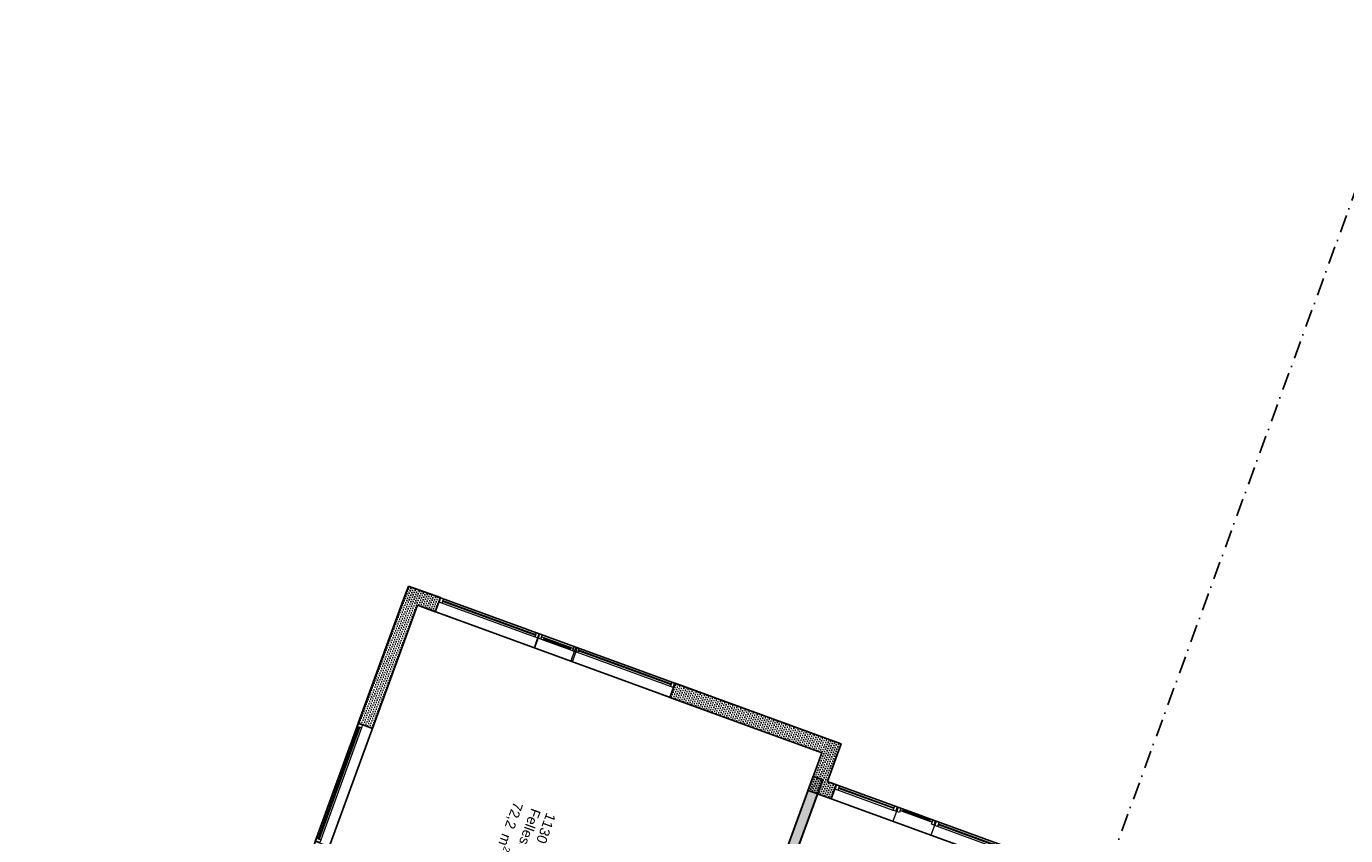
# Model space of a CAD drawing. Header units: millimetres. Extents: x 112481703 to 112587609, y 1264638581 to 1264713694.
# Tile 58 of 174: x 112506357 to 112532708, y 1264691487 to 1264707658. Entities that reach past the tile are written whole.
import ezdxf
from ezdxf.enums import TextEntityAlignment as Align

# ---------------------------------------------------------------- set-up
doc = ezdxf.new("R2010")
doc.units = ezdxf.units.MM
doc.header["$LTSCALE"] = 0.5
doc.header["$MEASUREMENT"] = 0
doc.linetypes.add('PLINE', pattern=[0])
doc.linetypes.add('Prikk & stiplet', pattern=[1340.555525, 705.555534, -352.777767, 0, -282.222223])
for name, color, linetype in [('231- Bærende yttervegger (Skravur)(Nye konstruksjoner)', 7, 'Continuous'), ('231- Bærende yttervegger(Nye konstruksjoner)', 7, 'Continuous'), ('242- Ikke-bærende innervegger (Skravur)(Nye konstruksjoner)', 7, 'Continuous'), ('242- Ikke-bærende innervegger(Nye konstruksjoner)', 7, 'Continuous'), ('852- Snittmarkør', 7, 'Continuous'), ('862- M___BTA(Nye konstruksjoner)', 7, 'Continuous'), ('862- M___BTA(Polylinje)(Nye konstruksjoner)', 7, 'Continuous'), ('862- M___Nettoareal (1-100)(Nye konstruksjoner)', 7, 'Continuous'), ('862- M___Nettoareal(Nye konstruksjoner)', 7, 'Continuous'), ('862- M___Nettoareal(Polylinje)(Nye konstruksjoner)', 7, 'Continuous')]:
    doc.layers.add(name, color=color, linetype=linetype)
doc.layers.add('234- Vinduer_ dører_ porter(Nye konstruksjoner)', color=7, linetype='Continuous', lineweight=0)
doc.styles.add('GENERATED_STYLE_1', font='arial.ttf')
pattern_1 = [(249.956, (112557650, 1264717795), (-81.35699, 29.68231), [0, -50]), (249.956, (112557682.11, 1264717756.67), (-81.35699, 29.68231), [0, -50])]

# ---------------------------------------------------------------- blocks, each defined once
blk = doc.blocks.new('BTA - Bruttoareal__3', base_point=(112505480, 1264674637))
at = {"layer": '862- M___BTA(Polylinje)(Nye konstruksjoner)', "flags": 128}
blk.add_lwpolyline([(112513988, 1264696475), (112510904, 1264688020), (112512594, 1264687403), (112506357, 1264670305), (112529091, 1264662011), (112533992, 1264675445), (112543579, 1264671947), (112544422, 1264674257), (112545814, 1264674952), (112545922, 1264674913), (112546471, 1264676416), (112545165, 1264676892), (112545751, 1264678500), (112539457, 1264680796), (112541239, 1264685681), (112522357, 1264692570), (112522631, 1264693322)], close=True, dxfattribs=at)
blk = doc.blocks.new('Fellesstove_1130_71', base_point=(112517842, 1264689691))
at = {"layer": '862- M___Nettoareal(Polylinje)(Nye konstruksjoner)', "linetype": 'PLINE', "flags": 128}
blk.add_lwpolyline([(112522246, 1264693143), (112518489, 1264694514), (112514167, 1264696090), (112511288, 1264688199), (112519367, 1264685251)], close=True, dxfattribs=at)
blk = doc.blocks.new('Sengerom_1041_73', base_point=(112522658, 1264687955))
at = {"layer": '862- M___Nettoareal(Polylinje)(Nye konstruksjoner)', "linetype": 'PLINE', "flags": 128}
blk.add_lwpolyline([(112520481, 1264687719), (112522829, 1264686862), (112521904, 1264684326), (112523313, 1264683812), (112525918, 1264690952), (112522160, 1264692323)], close=True, dxfattribs=at)
blk = doc.blocks.new('Vindu[47]', base_point=(112557650, 1264717795))
at = {"layer": '234- Vinduer_ dører_ porter(Nye konstruksjoner)', "linetype": 'PLINE'}
for p, q in [((112514627, 1264696242), (112514596, 1264696155)), ((112514627, 1264696242), (112514596, 1264696155)), ((112514605, 1264696152), (112514636, 1264696238)), ((112514627, 1264696242), (112516609, 1264695519)), ((112514627, 1264696242), (112514636, 1264696238)), ((112514636, 1264696238), (112514689, 1264696219)), ((112514689, 1264696219), (112514658, 1264696133)), ((112514677, 1264696185), (112516535, 1264695507)), ((112514689, 1264696219), (112516547, 1264695541)), ((112514596, 1264696155), (112514524, 1264695960)), ((112514524, 1264695960), (112516506, 1264695237)), ((112514605, 1264696152), (112514596, 1264696155)), ((112514658, 1264696133), (112514605, 1264696152)), ((112516516, 1264695455), (112514658, 1264696133)), ((112516528, 1264695489), (112514670, 1264696166)), ((112516578, 1264695432), (112516506, 1264695237)), ((112516516, 1264695455), (112516547, 1264695541)), ((112516568, 1264695436), (112516516, 1264695455)), ((112516547, 1264695541), (112516600, 1264695522)), ((112516568, 1264695436), (112516600, 1264695522)), ((112516578, 1264695432), (112516568, 1264695436)), ((112516609, 1264695519), (112516578, 1264695432)), ((112516609, 1264695519), (112516578, 1264695432)), ((112516600, 1264695522), (112516609, 1264695519))]:
    blk.add_line(p, q, dxfattribs=at)
blk = doc.blocks.new('Vindu[48]', base_point=(112557650, 1264717795))
at = {"layer": '234- Vinduer_ dører_ porter(Nye konstruksjoner)', "linetype": 'PLINE'}
for p, q in [((112517301, 1264695168), (112517230, 1264694973)), ((112517333, 1264695255), (112517301, 1264695168)), ((112517333, 1264695255), (112517301, 1264695168)), ((112517311, 1264695165), (112517301, 1264695168)), ((112517311, 1264695165), (112517342, 1264695251)), ((112517363, 1264695146), (112517311, 1264695165)), ((112517333, 1264695255), (112519315, 1264694531)), ((112517333, 1264695255), (112517342, 1264695251)), ((112517342, 1264695251), (112517395, 1264695232)), ((112517395, 1264695232), (112517363, 1264695146)), ((112519221, 1264694468), (112517363, 1264695146)), ((112519234, 1264694501), (112517375, 1264695179)), ((112517382, 1264695198), (112519241, 1264694520)), ((112517395, 1264695232), (112519253, 1264694554)), ((112517230, 1264694973), (112519212, 1264694250)), ((112519283, 1264694445), (112519212, 1264694250)), ((112519221, 1264694468), (112519253, 1264694554)), ((112519274, 1264694448), (112519221, 1264694468)), ((112519253, 1264694554), (112519305, 1264694535)), ((112519274, 1264694448), (112519305, 1264694535)), ((112519283, 1264694445), (112519274, 1264694448)), ((112519315, 1264694531), (112519283, 1264694445)), ((112519315, 1264694531), (112519283, 1264694445)), ((112519305, 1264694535), (112519315, 1264694531))]:
    blk.add_line(p, q, dxfattribs=at)
blk = doc.blocks.new('Vindu[49]', base_point=(112557650, 1264717795))
at = {"layer": '234- Vinduer_ dører_ porter(Nye konstruksjoner)', "linetype": 'PLINE'}
for p, q in [((112516568, 1264695436), (112516497, 1264695240)), ((112516600, 1264695522), (112516568, 1264695436)), ((112516600, 1264695522), (112516568, 1264695436)), ((112516578, 1264695432), (112516568, 1264695436)), ((112516609, 1264695519), (112516578, 1264695432)), ((112516630, 1264695413), (112516578, 1264695432)), ((112517361, 1264695244), (112516600, 1264695522)), ((112516600, 1264695522), (112516609, 1264695519)), ((112516609, 1264695519), (112516662, 1264695499)), ((112516662, 1264695499), (112516630, 1264695413)), ((112516630, 1264695413), (112516648, 1264695460)), ((112516677, 1264695396), (112516630, 1264695413)), ((112516648, 1264695460), (112516694, 1264695443)), ((112516694, 1264695443), (112516677, 1264695396)), ((112517220, 1264695198), (112516677, 1264695396)), ((112517225, 1264695212), (112516682, 1264695410)), ((112516689, 1264695429), (112517232, 1264695231)), ((112516694, 1264695443), (112517237, 1264695245)), ((112517258, 1264694963), (112516497, 1264695240)), ((112517220, 1264695198), (112517237, 1264695245)), ((112517267, 1264695181), (112517220, 1264695198)), ((112517237, 1264695245), (112517284, 1264695228)), ((112517329, 1264695158), (112517258, 1264694963)), ((112517267, 1264695181), (112517299, 1264695267)), ((112517284, 1264695228), (112517267, 1264695181)), ((112517320, 1264695161), (112517267, 1264695181)), ((112517299, 1264695267), (112517351, 1264695248)), ((112517351, 1264695248), (112517320, 1264695161)), ((112517329, 1264695158), (112517320, 1264695161)), ((112517361, 1264695244), (112517329, 1264695158)), ((112517361, 1264695244), (112517329, 1264695158)), ((112517351, 1264695248), (112517361, 1264695244))]:
    blk.add_line(p, q, dxfattribs=at)
blk = doc.blocks.new('Vindu[54]', base_point=(112557650, 1264717795))
at = {"layer": '234- Vinduer_ dører_ porter(Nye konstruksjoner)', "linetype": 'PLINE'}
for p, q in [((112512127, 1264691374), (112512987, 1264693732)), ((112512150, 1264691436), (112512965, 1264693670)), ((112512184, 1264691423), (112512999, 1264693657)), ((112513017, 1264693651), (112512202, 1264691417)), ((112513051, 1264693638), (112512236, 1264691404)), ((112512409, 1264691271), (112513269, 1264693629)), ((112512965, 1264693670), (112512984, 1264693722)), ((112513051, 1264693638), (112512965, 1264693670)), ((112512984, 1264693722), (112512987, 1264693732)), ((112513070, 1264693691), (112512984, 1264693722)), ((112512987, 1264693732), (112513074, 1264693700)), ((112512987, 1264693732), (112513074, 1264693700)), ((112513070, 1264693691), (112513051, 1264693638)), ((112513074, 1264693700), (112513070, 1264693691)), ((112513074, 1264693700), (112513269, 1264693629)), ((112512127, 1264691374), (112512131, 1264691383)), ((112512127, 1264691374), (112512214, 1264691342)), ((112512127, 1264691374), (112512214, 1264691342)), ((112512131, 1264691383), (112512150, 1264691436)), ((112512217, 1264691352), (112512131, 1264691383)), ((112512150, 1264691436), (112512236, 1264691404)), ((112512217, 1264691352), (112512214, 1264691342)), ((112512214, 1264691342), (112512409, 1264691271)), ((112512236, 1264691404), (112512217, 1264691352))]:
    blk.add_line(p, q, dxfattribs=at)
blk = doc.blocks.new('Vindu[89]', base_point=(112557650, 1264717795))
at = {"layer": '234- Vinduer_ dører_ porter(Nye konstruksjoner)', "linetype": 'PLINE'}
for p, q in [((112524527, 1264691778), (112524495, 1264691692)), ((112524527, 1264691778), (112524495, 1264691692)), ((112524505, 1264691688), (112524536, 1264691775)), ((112524527, 1264691778), (112525757, 1264691329)), ((112524527, 1264691778), (112524536, 1264691775)), ((112524536, 1264691775), (112524589, 1264691756)), ((112524589, 1264691756), (112524557, 1264691669)), ((112524576, 1264691722), (112525683, 1264691318)), ((112524589, 1264691756), (112525695, 1264691352)), ((112524495, 1264691692), (112524424, 1264691496)), ((112524424, 1264691496), (112525655, 1264691048)), ((112524505, 1264691688), (112524495, 1264691692)), ((112524557, 1264691669), (112524505, 1264691688)), ((112525664, 1264691266), (112524557, 1264691669)), ((112525676, 1264691299), (112524570, 1264691703)), ((112525726, 1264691243), (112525655, 1264691048)), ((112525664, 1264691266), (112525695, 1264691352)), ((112525717, 1264691246), (112525664, 1264691266)), ((112525695, 1264691352), (112525748, 1264691333)), ((112525717, 1264691246), (112525748, 1264691333)), ((112525726, 1264691243), (112525717, 1264691246)), ((112525757, 1264691329), (112525726, 1264691243)), ((112525757, 1264691329), (112525726, 1264691243)), ((112525748, 1264691333), (112525757, 1264691329))]:
    blk.add_line(p, q, dxfattribs=at)
blk = doc.blocks.new('Vindu[90]', base_point=(112557650, 1264717795))
at = {"layer": '234- Vinduer_ dører_ porter(Nye konstruksjoner)', "linetype": 'PLINE'}
for p, q in [((112523734, 1264691970), (112523663, 1264691774)), ((112523766, 1264692056), (112523734, 1264691970)), ((112523766, 1264692056), (112523734, 1264691970)), ((112523744, 1264691966), (112523734, 1264691970)), ((112523744, 1264691966), (112523775, 1264692053)), ((112523766, 1264692056), (112524527, 1264691778)), ((112523766, 1264692056), (112523775, 1264692053)), ((112523775, 1264692053), (112523828, 1264692033)), ((112523828, 1264692033), (112523796, 1264691947)), ((112523811, 1264691986), (112523828, 1264692033)), ((112523858, 1264691969), (112523811, 1264691986)), ((112523828, 1264692033), (112523875, 1264692016)), ((112523875, 1264692016), (112523858, 1264691969)), ((112524401, 1264691771), (112523858, 1264691969)), ((112524406, 1264691785), (112523863, 1264691983)), ((112523870, 1264692002), (112524413, 1264691804)), ((112523875, 1264692016), (112524418, 1264691818)), ((112523663, 1264691774), (112524424, 1264691496)), ((112523796, 1264691947), (112523744, 1264691966)), ((112524401, 1264691771), (112524418, 1264691818)), ((112524448, 1264691754), (112524401, 1264691771)), ((112524418, 1264691818), (112524465, 1264691801)), ((112524433, 1264691715), (112524465, 1264691801)), ((112524486, 1264691695), (112524433, 1264691715)), ((112524465, 1264691801), (112524448, 1264691754)), ((112524465, 1264691801), (112524517, 1264691782)), ((112524486, 1264691695), (112524517, 1264691782)), ((112524527, 1264691778), (112524495, 1264691692)), ((112524527, 1264691778), (112524495, 1264691692)), ((112524517, 1264691782), (112524527, 1264691778)), ((112524495, 1264691692), (112524424, 1264691496)), ((112524495, 1264691692), (112524486, 1264691695))]:
    blk.add_line(p, q, dxfattribs=at)
blk = doc.blocks.new('Vindu[91]', base_point=(112557650, 1264717795))
at = {"layer": '234- Vinduer_ dører_ porter(Nye konstruksjoner)', "linetype": 'PLINE'}
for p, q in [((112522535, 1264692505), (112522504, 1264692419)), ((112522535, 1264692505), (112522504, 1264692419)), ((112522513, 1264692415), (112522545, 1264692502)), ((112522535, 1264692505), (112523766, 1264692056)), ((112522535, 1264692505), (112522545, 1264692502)), ((112522545, 1264692502), (112522597, 1264692482)), ((112522504, 1264692419), (112522432, 1264692223)), ((112522513, 1264692415), (112522504, 1264692419)), ((112522566, 1264692396), (112522513, 1264692415)), ((112522597, 1264692482), (112522566, 1264692396)), ((112523672, 1264691992), (112522566, 1264692396)), ((112523685, 1264692026), (112522578, 1264692430)), ((112522585, 1264692448), (112523692, 1264692045)), ((112522597, 1264692482), (112523704, 1264692079)), ((112522432, 1264692223), (112523663, 1264691774)), ((112523734, 1264691970), (112523663, 1264691774)), ((112523672, 1264691992), (112523704, 1264692079)), ((112523725, 1264691973), (112523672, 1264691992)), ((112523704, 1264692079), (112523756, 1264692059)), ((112523725, 1264691973), (112523756, 1264692059)), ((112523734, 1264691970), (112523725, 1264691973)), ((112523766, 1264692056), (112523734, 1264691970)), ((112523766, 1264692056), (112523734, 1264691970)), ((112523756, 1264692059), (112523766, 1264692056))]:
    blk.add_line(p, q, dxfattribs=at)
blk = doc.blocks.new('Label_30', base_point=(112516296, 1264691375))
at = {"layer": '862- M___Nettoareal (1-100)(Nye konstruksjoner)', "char_height": 200, "attachment_point": 1, "rotation": 249.956, "style": 'GENERATED_STYLE_1'}
for s, insert in [('\\A1;{\\pql;\\pt0,241000;\\fArial|b0|i0|c0|p0;\\W1.000000;72,2\\fArial|b0|i0|c0|p0;\\W1.000000;\\A1{\\H.66x;\\S^  ;}\\fArial|b0|i0|c0|p0;\\W1.000000; m\\fArial|b0|i0|c0|p0;\\W1.000000;\\A1{\\H.66x;\\S2^  ;}\\fArial|b0|i0|c0|p0;\\W1.000000;\\fArial|b0|i0|c0|p0;\\W1.000000;\\fArial|b0|i0|c0|p0;\\W1.000000;\\fArial|b0|i0|c0|p0;\\W1.000000;\\fArial|b0|i0|c0|p0;\\W1.000000;\\fArial|b0|i0|c0|p0;\\W1.000000;\\fArial|b0|i0|c0|p0;\\W1.000000;\\A1{\\H.66x;\\S^  ;}\\fArial|b0|i0|c0|p0;\\W1.000000;\\fArial|b0|i0|c0|p0;\\W1.000000;\\A1{\\H.66x;\\S^  ;}\\fArial|b0|i0|c0|p0;\\W1.000000;\\fArial|b0|i0|c0|p0;\\W1.000000;\\fArial|b0|i0|c0|p0;\\W1.000000;\\fArial|b0|i0|c0|p0;\\W1.000000;\\fArial|b0|i0|c0|p0;\\W1.000000;\\fArial|b0|i0|c0|p0;\\W1.000000;\\fArial|b0|i0|c0|p0;\\W1.000000;\\A1{\\H.66x;\\S^  ;}\\fArial|b0|i0|c0|p0;\\W1.000000;\\fArial|b0|i0|c0|p0;\\W1.000000;\\A1{\\H.66x;\\S^  ;}\\fArial|b0|i0|c0|p0;\\W1.000000;\\fArial|b0|i0|c0|p0;\\W1.000000;\\fArial|b0|i0|c0|p0;\\W1.000000;\\fArial|b0|i0|c0|p0;\\W1.000000;\\fArial|b0|i0|c0|p0;\\W1.000000;\\fArial|b0|i0|c0|p0;\\W1.000000;\\fArial|b0|i0|c0|p0;\\W1.000000;\\A1{\\H.66x;\\S^  ;}\\fArial|b0|i0|c0|p0;\\W1.000000;\\fArial|b0|i0|c0|p0;\\W1.000000;\\A1{\\H.66x;\\S^  ;}\\fArial|b0|i0|c0|p0;\\W1.000000;\\fArial|b0|i0|c0|p0;\\W1.000000;\\fArial|b0|i0|c0|p0;\\W1.000000;\\fArial|b0|i0|c0|p0;\\W1.000000;\\fArial|b0|i0|c0|p0;\\W1.000000;\\fArial|b0|i0|c0|p0;\\W1.000000;\\fArial|b0|i0|c0|p0;\\W1.000000;\\A1{\\H.66x;\\S^  ;}\\fArial|b0|i0|c0|p0;\\W1.000000;\\fArial|b0|i0|c0|p0;\\W1.000000;\\A1{\\H.66x;\\S^  ;}\\fArial|b0|i0|c0|p0;\\W1.000000;\\fArial|b0|i0|c0|p0;\\W1.000000;\\fArial|b0|i0|c0|p0;\\W1.000000;\\fArial|b0|i0|c0|p0;\\W1.000000;\\fArial|b0|i0|c0|p0;\\W1.000000;\\fArial|b0|i0|c0|p0;\\W1.000000;\\fArial|b0|i0|c0|p0;\\W1.000000;\\fArial|b0|i0|c0|p0;\\W1.000000;}', (112516337, 1264692088)), ('\\A1;{\\pql;\\pt0,241000;\\fArial|b0|i0|c0|p0;\\W1.000000;Fellesstove\\fArial|b0|i0|c0|p0;\\W1.000000;\\A1{\\H.66x;\\S^  ;}\\fArial|b0|i0|c0|p0;\\W1.000000;\\fArial|b0|i0|c0|p0;\\W1.000000;\\A1{\\H.66x;\\S^  ;}\\fArial|b0|i0|c0|p0;\\W1.000000;\\fArial|b0|i0|c0|p0;\\W1.000000;\\fArial|b0|i0|c0|p0;\\W1.000000;\\fArial|b0|i0|c0|p0;\\W1.000000;\\fArial|b0|i0|c0|p0;\\W1.000000;\\fArial|b0|i0|c0|p0;\\W1.000000;\\fArial|b0|i0|c0|p0;\\W1.000000;\\A1{\\H.66x;\\S^  ;}\\fArial|b0|i0|c0|p0;\\W1.000000;\\fArial|b0|i0|c0|p0;\\W1.000000;\\A1{\\H.66x;\\S^  ;}\\fArial|b0|i0|c0|p0;\\W1.000000;\\fArial|b0|i0|c0|p0;\\W1.000000;\\fArial|b0|i0|c0|p0;\\W1.000000;\\fArial|b0|i0|c0|p0;\\W1.000000;\\fArial|b0|i0|c0|p0;\\W1.000000;\\fArial|b0|i0|c0|p0;\\W1.000000;\\fArial|b0|i0|c0|p0;\\W1.000000;\\A1{\\H.66x;\\S^  ;}\\fArial|b0|i0|c0|p0;\\W1.000000;\\fArial|b0|i0|c0|p0;\\W1.000000;\\A1{\\H.66x;\\S^  ;}\\fArial|b0|i0|c0|p0;\\W1.000000;\\fArial|b0|i0|c0|p0;\\W1.000000;\\fArial|b0|i0|c0|p0;\\W1.000000;\\fArial|b0|i0|c0|p0;\\W1.000000;\\fArial|b0|i0|c0|p0;\\W1.000000;\\fArial|b0|i0|c0|p0;\\W1.000000;\\fArial|b0|i0|c0|p0;\\W1.000000;\\A1{\\H.66x;\\S^  ;}\\fArial|b0|i0|c0|p0;\\W1.000000;\\fArial|b0|i0|c0|p0;\\W1.000000;\\A1{\\H.66x;\\S^  ;}\\fArial|b0|i0|c0|p0;\\W1.000000;\\fArial|b0|i0|c0|p0;\\W1.000000;\\fArial|b0|i0|c0|p0;\\W1.000000;\\fArial|b0|i0|c0|p0;\\W1.000000;\\fArial|b0|i0|c0|p0;\\W1.000000;\\fArial|b0|i0|c0|p0;\\W1.000000;\\fArial|b0|i0|c0|p0;\\W1.000000;\\A1{\\H.66x;\\S^  ;}\\fArial|b0|i0|c0|p0;\\W1.000000;\\fArial|b0|i0|c0|p0;\\W1.000000;\\A1{\\H.66x;\\S^  ;}\\fArial|b0|i0|c0|p0;\\W1.000000;\\fArial|b0|i0|c0|p0;\\W1.000000;\\fArial|b0|i0|c0|p0;\\W1.000000;\\fArial|b0|i0|c0|p0;\\W1.000000;\\fArial|b0|i0|c0|p0;\\W1.000000;\\fArial|b0|i0|c0|p0;\\W1.000000;\\fArial|b0|i0|c0|p0;\\W1.000000;\\fArial|b0|i0|c0|p0;\\W1.000000;}', (112516635, 1264691979)), ('\\A1;{\\pql;\\pt0,241000;\\fArial|b0|i0|c0|p0;\\W1.000000;1130\\fArial|b0|i0|c0|p0;\\W1.000000;\\A1{\\H.66x;\\S^  ;}\\fArial|b0|i0|c0|p0;\\W1.000000;\\fArial|b0|i0|c0|p0;\\W1.000000;\\A1{\\H.66x;\\S^  ;}\\fArial|b0|i0|c0|p0;\\W1.000000;\\fArial|b0|i0|c0|p0;\\W1.000000;\\fArial|b0|i0|c0|p0;\\W1.000000;\\fArial|b0|i0|c0|p0;\\W1.000000;\\fArial|b0|i0|c0|p0;\\W1.000000;\\fArial|b0|i0|c0|p0;\\W1.000000;\\fArial|b0|i0|c0|p0;\\W1.000000;\\A1{\\H.66x;\\S^  ;}\\fArial|b0|i0|c0|p0;\\W1.000000;\\fArial|b0|i0|c0|p0;\\W1.000000;\\A1{\\H.66x;\\S^  ;}\\fArial|b0|i0|c0|p0;\\W1.000000;\\fArial|b0|i0|c0|p0;\\W1.000000;\\fArial|b0|i0|c0|p0;\\W1.000000;\\fArial|b0|i0|c0|p0;\\W1.000000;\\fArial|b0|i0|c0|p0;\\W1.000000;\\fArial|b0|i0|c0|p0;\\W1.000000;\\fArial|b0|i0|c0|p0;\\W1.000000;\\A1{\\H.66x;\\S^  ;}\\fArial|b0|i0|c0|p0;\\W1.000000;\\fArial|b0|i0|c0|p0;\\W1.000000;\\A1{\\H.66x;\\S^  ;}\\fArial|b0|i0|c0|p0;\\W1.000000;\\fArial|b0|i0|c0|p0;\\W1.000000;\\fArial|b0|i0|c0|p0;\\W1.000000;\\fArial|b0|i0|c0|p0;\\W1.000000;\\fArial|b0|i0|c0|p0;\\W1.000000;\\fArial|b0|i0|c0|p0;\\W1.000000;\\fArial|b0|i0|c0|p0;\\W1.000000;\\A1{\\H.66x;\\S^  ;}\\fArial|b0|i0|c0|p0;\\W1.000000;\\fArial|b0|i0|c0|p0;\\W1.000000;\\A1{\\H.66x;\\S^  ;}\\fArial|b0|i0|c0|p0;\\W1.000000;\\fArial|b0|i0|c0|p0;\\W1.000000;\\fArial|b0|i0|c0|p0;\\W1.000000;\\fArial|b0|i0|c0|p0;\\W1.000000;\\fArial|b0|i0|c0|p0;\\W1.000000;\\fArial|b0|i0|c0|p0;\\W1.000000;\\fArial|b0|i0|c0|p0;\\W1.000000;\\A1{\\H.66x;\\S^  ;}\\fArial|b0|i0|c0|p0;\\W1.000000;\\fArial|b0|i0|c0|p0;\\W1.000000;\\A1{\\H.66x;\\S^  ;}\\fArial|b0|i0|c0|p0;\\W1.000000;\\fArial|b0|i0|c0|p0;\\W1.000000;\\fArial|b0|i0|c0|p0;\\W1.000000;\\fArial|b0|i0|c0|p0;\\W1.000000;\\fArial|b0|i0|c0|p0;\\W1.000000;\\fArial|b0|i0|c0|p0;\\W1.000000;\\fArial|b0|i0|c0|p0;\\W1.000000;\\fArial|b0|i0|c0|p0;\\W1.000000;}', (112516937, 1264691890))]:
    blk.add_mtext(s, dxfattribs=dict(at, insert=insert))
at = {"layer": '862- M___Nettoareal (1-100)(Nye konstruksjoner)', "style": 'GENERATED_STYLE_1'}
for tag, p in [('DUMMY_108', (112516390, 1264692090)), ('DUMMY_107', (112516685, 1264691982)), ('DUMMY_106', (112516980, 1264691874))]:
    blk.add_attdef(tag, text='', height=200, rotation=249.956, dxfattribs=at).set_placement(p, align=Align.TOP_LEFT)

msp = doc.modelspace()

# ---------------------------------------------------------------- hatches: boundary and pattern name
at = {"layer": '231- Bærende yttervegger (Skravur)(Nye konstruksjoner)', "linetype": 'Continuous'}
h = msp.add_hatch(dxfattribs=at)
h.set_pattern_fill('Prikker_tett', color=256, style=0, pattern_type=2)
h.set_pattern_definition(pattern_1)
h.paths.add_polyline_path([(112514167, 1264696090), (112513988, 1264696475), (112513885, 1264696193)])
h = msp.add_hatch(dxfattribs=at)
h.set_pattern_fill('Prikker_tett', color=256, style=0, pattern_type=2)
h.set_pattern_definition(pattern_1)
h.paths.add_polyline_path([(112514270, 1264696372), (112513988, 1264696475), (112514167, 1264696090)])
h = msp.add_hatch(dxfattribs=at)
h.set_pattern_fill('Prikker_tett', color=256, style=0, pattern_type=2)
h.set_pattern_definition(pattern_1)
h.paths.add_polyline_path([(112513885, 1264696193), (112512987, 1264693732), (112513269, 1264693629), (112514167, 1264696090)])
h = msp.add_hatch(dxfattribs=at)
h.set_pattern_fill('Prikker_tett', color=256, style=0, pattern_type=2)
h.set_pattern_definition(pattern_1)
h.paths.add_polyline_path([(112514627, 1264696242), (112514270, 1264696372), (112514167, 1264696090), (112514524, 1264695960)])
h = msp.add_hatch(dxfattribs=at)
h.set_pattern_fill('Prikker_tett', color=256, style=0, pattern_type=2)
h.set_pattern_definition(pattern_1)
h.paths.add_polyline_path([(112522246, 1264693143), (112522349, 1264693424), (112519315, 1264694531), (112519212, 1264694250)])
h = msp.add_hatch(dxfattribs=at)
h.set_pattern_fill('Prikker_tett', color=256, style=0, pattern_type=2)
h.set_pattern_definition(pattern_1)
h.paths.add_polyline_path([(112522246, 1264693143), (112522631, 1264693322), (112522349, 1264693424)])
h = msp.add_hatch(dxfattribs=at)
h.set_pattern_fill('Prikker_tett', color=256, style=0, pattern_type=2)
h.set_pattern_definition(pattern_1)
h.paths.add_polyline_path([(112522528, 1264693040), (112522631, 1264693322), (112522246, 1264693143)])
h = msp.add_hatch(dxfattribs=at)
h.set_pattern_fill('Prikker_tett', color=256, style=0, pattern_type=2)
h.set_pattern_definition(pattern_1)
h.paths.add_polyline_path([(112522246, 1264693143), (112522075, 1264692673), (112522357, 1264692570), (112522528, 1264693040)])
h = msp.add_hatch(dxfattribs=at)
h.set_pattern_fill('Prikker_tett', color=256, style=0, pattern_type=2)
h.set_pattern_definition(pattern_1)
h.paths.add_polyline_path([(112522357, 1264692570), (112522075, 1264692673), (112521972, 1264692391)])
h = msp.add_hatch(dxfattribs=at)
h.set_pattern_fill('Prikker_tett', color=256, style=0, pattern_type=2)
h.set_pattern_definition(pattern_1)
h.paths.add_polyline_path([(112522254, 1264692288), (112522357, 1264692570), (112521972, 1264692391)])
h = msp.add_hatch(dxfattribs=at)
h.set_pattern_fill('Prikker_tett', color=256, style=0, pattern_type=2)
h.set_pattern_definition(pattern_1)
h.paths.add_polyline_path([(112522357, 1264692570), (112522254, 1264692288), (112522432, 1264692223), (112522535, 1264692505)])
at = {"layer": '242- Ikke-bærende innervegger (Skravur)(Nye konstruksjoner)', "linetype": 'Continuous'}
h = msp.add_hatch(dxfattribs=at)
h.set_pattern_fill('Prikker_tett', color=256, style=0, pattern_type=2)
h.set_pattern_definition(pattern_1)
h.paths.add_polyline_path([(112522075, 1264692673), (112519367, 1264685251), (112519555, 1264685183), (112522263, 1264692604)])

# ---------------------------------------------------------------- linework, layer by layer
at = {"layer": '231- Bærende yttervegger(Nye konstruksjoner)', "linetype": 'PLINE'}
for p, q in [((112514627, 1264696242), (112514596, 1264696155)), ((112514596, 1264696155), (112514524, 1264695960)), ((112519283, 1264694445), (112519212, 1264694250)), ((112519315, 1264694531), (112519283, 1264694445)), ((112512987, 1264693732), (112513074, 1264693700)), ((112513074, 1264693700), (112513269, 1264693629)), ((112522535, 1264692505), (112522504, 1264692419)), ((112522504, 1264692419), (112522432, 1264692223))]:
    msp.add_line(p, q, dxfattribs=at)
at = {"layer": '231- Bærende yttervegger(Nye konstruksjoner)', "linetype": 'PLINE', "flags": 128}
for points in [[(112513988, 1264696475), (112513885, 1264696193)], [(112514627, 1264696242), (112513988, 1264696475)], [(112513885, 1264696193), (112512987, 1264693732)], [(112513269, 1264693629), (112514167, 1264696090)], [(112514167, 1264696090), (112514524, 1264695960)], [(112522631, 1264693322), (112519315, 1264694531)], [(112519212, 1264694250), (112522246, 1264693143)], [(112522631, 1264693322), (112522528, 1264693040)], [(112522246, 1264693143), (112521972, 1264692391)], [(112522357, 1264692570), (112522528, 1264693040)], [(112522535, 1264692505), (112522357, 1264692570)], [(112521972, 1264692391), (112522254, 1264692288)], [(112522254, 1264692288), (112522432, 1264692223)]]:
    msp.add_lwpolyline(points, dxfattribs=at)
at = {"layer": '242- Ikke-bærende innervegger(Nye konstruksjoner)', "linetype": 'PLINE', "flags": 128}
for points in [[(112522075, 1264692673), (112519367, 1264685251)], [(112519555, 1264685183), (112522263, 1264692604)], [(112522263, 1264692604), (112522075, 1264692673)]]:
    msp.add_lwpolyline(points, dxfattribs=at)
at = {"layer": '852- Snittmarkør', "linetype": 'Prikk & stiplet'}
msp.add_line((112534103, 1264707658), (112510410, 1264642717), dxfattribs=at)

# ---------------------------------------------------------------- block references
at = {"layer": '234- Vinduer_ dører_ porter(Nye konstruksjoner)', "linetype": 'PLINE'}
for name in ['Vindu[47]', 'Vindu[49]', 'Vindu[48]', 'Vindu[54]', 'Vindu[91]', 'Vindu[90]', 'Vindu[89]']:
    msp.add_blockref(name, (112557650, 1264717795), dxfattribs=at)
at = {"layer": '862- M___BTA(Nye konstruksjoner)', "linetype": 'Continuous'}
msp.add_blockref('BTA - Bruttoareal__3', (112505480, 1264674637), dxfattribs=at)
at = {"layer": '862- M___Nettoareal (1-100)(Nye konstruksjoner)', "linetype": 'PLINE'}
msp.add_blockref('Label_30', (112516296, 1264691375), dxfattribs=at)
at = {"layer": '862- M___Nettoareal(Nye konstruksjoner)', "linetype": 'Continuous'}
for name, p in [('Fellesstove_1130_71', (112517842, 1264689691)), ('Sengerom_1041_73', (112522658, 1264687955))]:
    msp.add_blockref(name, p, dxfattribs=at)

doc.saveas('drawing.dxf')
